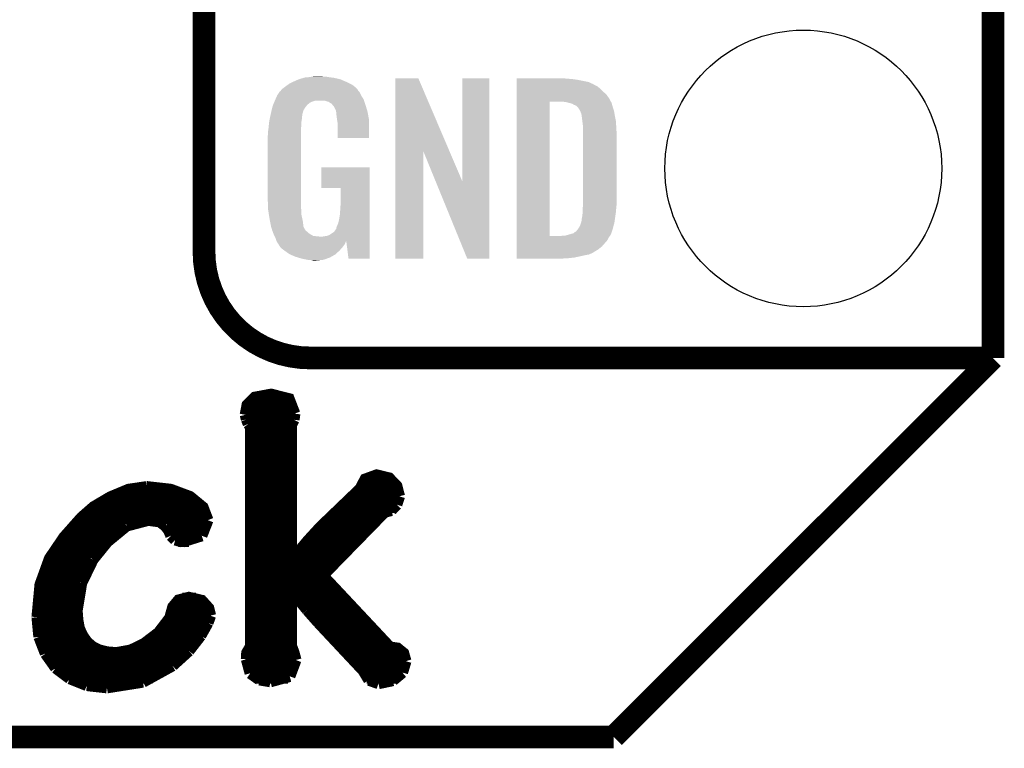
# Model space of a CAD drawing. Extents: x -1.3 to 24.2, y -3.9 to 39.2.
# Tile 9 of 29: x 17.6 to 24.2, y -3.9 to 1. Entities that reach past the tile are written whole.
import ezdxf

# ---------------------------------------------------------------- set-up
doc = ezdxf.new("R2010")
doc.units = 0
doc.layers.get('0').update_dxf_attribs({"linetype": 'CONTINUOUS'})
for name, color, linetype in [('PROXIMITY_24_CLICK_V100_GKO', 5, 'CONTINUOUS'), ('PROXIMITY_24_CLICK_V100_GTO', 14, 'CONTINUOUS'), ('PROXIMITY_24_CLICK_V100_GTS', 12, 'CONTINUOUS')]:
    doc.layers.add(name, color=color, linetype=linetype)

# ---------------------------------------------------------------- blocks, each defined once
blk = doc.blocks.new('ROUND_38')
blk.add_circle((0, 0), 0.9271)

msp = doc.modelspace()

# ---------------------------------------------------------------- linework, layer by layer
at = {"layer": 'PROXIMITY_24_CLICK_V100_GKO', "const_width": 0.1524}
for points in [[(24.13, -1.27), (24.13, 36.83)], [(21.59, -3.81), (24.13, -1.27)], [(-1.27, -3.81), (21.59, -3.81)]]:
    msp.add_lwpolyline(points, dxfattribs=at)
at = {"layer": 'PROXIMITY_24_CLICK_V100_GTO'}
for points, const_width in [([(18.8468, -0.5588), (18.8468, 18.3388)], 0.1524), ([(19.558, -1.27), (24.13, -1.27)], 0.1524), ([(22.84984, -1.27), (23.8506, -1.27)], 0.1524), ([(19.12366, -1.651), (19.13636, -1.58496), (19.18716, -1.53416), (19.29638, -1.51384), (19.41576, -1.54432), (19.45386, -1.64338)], 0.0762), ([(19.13636, -1.58496), (19.4437, -1.58496)], 0.0762), ([(19.12366, -1.651), (19.13128, -1.68148)], 0.0762), ([(19.1262, -1.66116), (19.45132, -1.66116)], 0.0762), ([(19.13128, -1.68148), (19.14398, -1.71196)], 0.0762), ([(19.431, -1.71958), (19.44878, -1.68402)], 0.0762), ([(19.44878, -1.68402), (19.45386, -1.64338)], 0.0762), ([(19.13128, -3.2893), (19.13382, -3.24612), (19.15922, -3.20294), (19.15922, -1.73228)], 0.0762), ([(19.14398, -1.71196), (19.15922, -1.73228)], 0.0762), ([(19.15922, -1.73736), (19.431, -1.73736)], 0.0762), ([(19.431, -2.61874), (19.431, -1.71958)], 0.0762), ([(19.15922, -1.81356), (19.431, -1.81356)], 0.0762), ([(19.15922, -1.88976), (19.431, -1.88976)], 0.0762), ([(19.15922, -1.96596), (19.431, -1.96596)], 0.0762), ([(19.15922, -2.04216), (19.431, -2.04216)], 0.0762), ([(19.431, -2.61874), (19.43608, -2.62128), (19.54276, -2.49428), (19.62658, -2.40284), (19.89328, -2.1463), (19.9263, -2.0828), (20.0025, -2.05486), (20.08632, -2.07518), (20.13712, -2.12852), (20.1549, -2.1971)], 0.0762), ([(17.7292, -3.00736), (17.74952, -2.78892), (17.81302, -2.61366), (17.90954, -2.47142), (18.02638, -2.33934), (18.10766, -2.26822), (18.21942, -2.20218), (18.34134, -2.15138), (18.46326, -2.1336)], 0.0762), ([(18.46326, -2.1336), (18.4658, -2.1336), (18.62328, -2.15138), (18.75282, -2.19964), (18.83918, -2.27076), (18.8722, -2.35712)], 0.0762), ([(19.15922, -2.11836), (19.431, -2.11836)], 0.0762), ([(19.89836, -2.11836), (20.13204, -2.11836)], 0.0762), ([(18.23212, -2.19456), (18.7452, -2.19456)], 0.0762), ([(19.15922, -2.19456), (19.431, -2.19456)], 0.0762), ([(19.84248, -2.19456), (20.1549, -2.19456)], 0.0762), ([(20.13712, -2.25298), (20.1549, -2.1971)], 0.0762), ([(18.10512, -2.27076), (18.83918, -2.27076)], 0.0762), ([(19.15922, -2.27076), (19.431, -2.27076)], 0.0762), ([(19.76374, -2.27076), (20.12696, -2.27076)], 0.0762), ([(20.10156, -2.29108), (20.13712, -2.25298)], 0.0762), ([(19.64182, -2.72796), (20.05584, -2.30378)], 0.0762), ([(20.05584, -2.30378), (20.10156, -2.29108)], 0.0762), ([(18.0213, -2.34696), (18.86966, -2.34696)], 0.0762), ([(18.1991, -2.5019), (18.32864, -2.39522)], 0.0762), ([(18.32864, -2.39522), (18.47342, -2.35712)], 0.0762), ([(18.47342, -2.35712), (18.54962, -2.36728)], 0.0762), ([(18.54962, -2.36728), (18.58772, -2.39522)], 0.0762), ([(18.58772, -2.39522), (18.61058, -2.4257)], 0.0762), ([(18.83156, -2.46126), (18.8722, -2.35712)], 0.0762), ([(19.15922, -2.34696), (19.431, -2.34696)], 0.0762), ([(19.685, -2.34696), (20.01266, -2.34696)], 0.0762), ([(17.95018, -2.42316), (18.28546, -2.42316)], 0.0762), ([(18.60804, -2.42316), (18.85696, -2.42316)], 0.0762), ([(18.61058, -2.4257), (18.62582, -2.46126)], 0.0762), ([(18.62582, -2.46126), (18.65376, -2.4892)], 0.0762), ([(18.70202, -2.5019), (18.83156, -2.46126)], 0.0762), ([(19.15922, -2.42316), (19.431, -2.42316)], 0.0762), ([(19.6088, -2.42316), (19.939, -2.42316)], 0.0762), ([(17.88668, -2.49936), (18.20164, -2.49936)], 0.0762), ([(18.10258, -2.62128), (18.1991, -2.5019)], 0.0762), ([(18.65376, -2.4892), (18.70202, -2.5019)], 0.0762), ([(18.67408, -2.49936), (18.7452, -2.49936)], 0.0762), ([(19.15922, -2.49936), (19.431, -2.49936)], 0.0762), ([(19.54022, -2.49936), (19.86534, -2.49936)], 0.0762), ([(17.83588, -2.57556), (18.1356, -2.57556)], 0.0762), ([(19.15922, -2.57556), (19.431, -2.57556)], 0.0762), ([(19.47418, -2.57556), (19.79168, -2.57556)], 0.0762), ([(17.79524, -2.65176), (18.0848, -2.65176)], 0.0762), ([(18.02638, -2.77876), (18.10258, -2.62128)], 0.0762), ([(19.15922, -2.65176), (19.71548, -2.65176)], 0.0762), ([(17.7673, -2.72796), (18.0467, -2.72796)], 0.0762), ([(19.15922, -2.72796), (19.64182, -2.72796)], 0.0762), ([(19.64182, -2.72796), (20.0914, -3.20802), (20.1422, -3.21564), (20.18284, -3.24866), (20.19808, -3.302)], 0.0762), ([(17.74698, -2.80416), (18.01876, -2.80416)], 0.0762), ([(17.9959, -2.96418), (18.02638, -2.77876)], 0.0762), ([(19.15922, -2.80416), (19.71294, -2.80416)], 0.0762), ([(19.431, -2.83718), (19.43608, -2.83464)], 0.0762), ([(19.431, -3.19786), (19.431, -2.83718)], 0.0762), ([(19.43608, -2.83464), (19.53768, -2.9591)], 0.0762), ([(17.73428, -2.88036), (18.00098, -2.88036)], 0.0762), ([(17.9959, -2.96418), (18.00098, -3.02768), (18.01114, -3.08356), (18.034, -3.13182), (18.06194, -3.17246), (18.10004, -3.20548), (18.14576, -3.22834), (18.1991, -3.24104), (18.26006, -3.24612), (18.35658, -3.22834), (18.44548, -3.18516), (18.542, -3.1115), (18.6182, -3.01244), (18.63852, -2.93878), (18.67662, -2.89306), (18.7452, -2.87528), (18.83156, -2.8956), (18.87728, -2.9464), (18.88998, -2.9972)], 0.0762), ([(18.70202, -2.88036), (18.79346, -2.88036)], 0.0762), ([(19.15922, -2.88036), (19.431, -2.88036)], 0.0762), ([(19.47164, -2.88036), (19.78406, -2.88036)], 0.0762), ([(17.7292, -2.95656), (17.9959, -2.95656)], 0.0762), ([(18.63344, -2.95656), (18.87982, -2.95656)], 0.0762), ([(18.8722, -3.04546), (18.88998, -2.9972)], 0.0762), ([(19.15922, -2.95656), (19.431, -2.95656)], 0.0762), ([(19.53514, -2.95656), (19.85518, -2.95656)], 0.0762), ([(19.53768, -2.9591), (19.61388, -3.04546)], 0.0762), ([(17.7292, -3.00736), (17.7419, -3.13944)], 0.0762), ([(17.7292, -3.03276), (18.00098, -3.03276)], 0.0762), ([(18.6055, -3.03276), (18.87728, -3.03276)], 0.0762), ([(18.82394, -3.13182), (18.8722, -3.04546)], 0.0762), ([(19.15922, -3.03276), (19.431, -3.03276)], 0.0762), ([(19.60118, -3.03276), (19.9263, -3.03276)], 0.0762), ([(19.61388, -3.04546), (19.9136, -3.3655)], 0.0762), ([(17.73682, -3.10896), (18.0213, -3.10896)], 0.0762), ([(18.54454, -3.10896), (18.83918, -3.10896)], 0.0762), ([(18.7452, -3.23342), (18.82394, -3.13182)], 0.0762), ([(19.15922, -3.10896), (19.431, -3.10896)], 0.0762), ([(19.6723, -3.10896), (19.99742, -3.10896)], 0.0762), ([(17.7419, -3.13944), (17.78508, -3.2512)], 0.0762), ([(17.75714, -3.18516), (18.07464, -3.18516)], 0.0762), ([(18.44802, -3.18516), (18.78584, -3.18516)], 0.0762), ([(19.15922, -3.18516), (19.431, -3.18516)], 0.0762), ([(19.431, -3.19786), (19.44878, -3.24612), (19.46148, -3.29438)], 0.0762), ([(19.74342, -3.18516), (20.06854, -3.18516)], 0.0762), ([(17.78508, -3.2512), (17.85366, -3.34772)], 0.0762), ([(17.79016, -3.26136), (18.7198, -3.26136)], 0.0762), ([(18.63598, -3.33248), (18.7452, -3.23342)], 0.0762), ([(19.13128, -3.26136), (19.4564, -3.26136)], 0.0762), ([(19.81454, -3.26136), (20.18792, -3.26136)], 0.0762), ([(18.43786, -3.4417), (18.63598, -3.33248)], 0.0762), ([(19.13128, -3.2893), (19.15668, -3.38328)], 0.0762), ([(19.42084, -3.4036), (19.46148, -3.29438)], 0.0762), ([(20.17522, -3.3782), (20.19808, -3.302)], 0.0762), ([(17.84604, -3.33756), (18.62836, -3.33756)], 0.0762), ([(17.85366, -3.34772), (17.94764, -3.41884)], 0.0762), ([(19.13636, -3.33756), (19.45894, -3.33756)], 0.0762), ([(19.15668, -3.38328), (19.21764, -3.42646)], 0.0762), ([(19.88566, -3.33756), (20.193, -3.33756)], 0.0762), ([(19.9136, -3.3655), (19.9517, -3.429)], 0.0762), ([(20.11172, -3.43154), (20.17522, -3.3782)], 0.0762), ([(17.94002, -3.41376), (18.5039, -3.41376)], 0.0762), ([(17.94764, -3.41884), (18.06194, -3.46456)], 0.0762), ([(18.06194, -3.46456), (18.19656, -3.4798)], 0.0762), ([(18.19656, -3.4798), (18.43786, -3.4417)], 0.0762), ([(19.18716, -3.41376), (19.40814, -3.41376)], 0.0762), ([(19.21764, -3.42646), (19.2913, -3.43916)], 0.0762), ([(19.2913, -3.43916), (19.42084, -3.4036)], 0.0762), ([(19.93646, -3.41376), (20.1422, -3.41376)], 0.0762), ([(19.9517, -3.429), (20.0152, -3.45186)], 0.0762), ([(20.0152, -3.45186), (20.11172, -3.43154)], 0.0762)]:
    msp.add_lwpolyline(points, dxfattribs=dict(at, const_width=const_width))
at = {"layer": 'PROXIMITY_24_CLICK_V100_GTO', "const_width": 0.1524}
msp.add_lwpolyline([(18.8468, -0.5588, 0.4142136), (19.558, -1.27)], format="xyb", dxfattribs=at)
at = {"layer": 'PROXIMITY_24_CLICK_V100_GTO'}
for points in [[(19.45132, 0.5842), (19.47418, 0.59436), (19.790228, 0.5842), (19.767004, 0.59436)], [(19.47418, 0.59436), (19.481794, 0.596898), (19.767004, 0.59436), (19.761202, 0.596898)], [(19.481794, 0.596898), (19.49704, 0.60198), (19.761202, 0.596898), (19.739606, 0.60198)], [(19.49704, 0.60198), (19.513974, 0.60706), (19.739606, 0.60198), (19.718018, 0.60706)], [(19.513974, 0.60706), (19.522442, 0.6096), (19.718018, 0.60706), (19.69897, 0.6096)], [(19.522442, 0.6096), (19.55292, 0.61214), (19.69897, 0.6096), (19.67992, 0.61214)], [(19.55292, 0.61214), (19.56816, 0.61468), (19.67992, 0.61214), (19.664682, 0.61468)], [(19.56816, 0.61468), (19.583402, 0.61722), (19.646902, 0.61468), (19.636742, 0.61722)], [(20.126974, 0.116718), (20.126982, 0.604504), (20.489968, 0.116718), (20.281904, 0.604504)], [(20.126982, 0.604504), (20.126984, 0.60452), (20.281904, 0.604504), (20.126984, 0.60452)], [(20.57654, -0.086242), (20.576562, 0.604496), (20.756866, -0.086242), (20.75688, 0.604496)], [(20.576562, 0.604496), (20.576564, 0.60452), (20.75688, 0.604496), (20.576564, 0.60452)], [(20.939782, 0.60198), (20.939784, 0.60452), (21.27504, 0.60198), (21.24964, 0.60452)], [(20.939782, 0.59944), (20.939782, 0.60198), (21.30806, 0.59944), (21.27504, 0.60198)], [(20.939782, 0.59436), (20.939782, 0.59944), (21.346158, 0.59436), (21.30806, 0.59944)], [(20.939782, 0.579118), (20.939782, 0.59436), (21.422362, 0.579118), (21.346158, 0.59436)], [(19.361912, 0.523242), (19.36496, 0.528316), (19.878042, 0.523242), (19.875502, 0.528316)], [(19.36496, 0.528316), (19.364964, 0.528322), (19.875502, 0.528316), (19.875498, 0.528322)], [(19.364964, 0.528322), (19.38782, 0.5461), (19.875498, 0.528322), (19.85772, 0.5461)], [(19.38782, 0.5461), (19.387822, 0.546102), (19.85772, 0.5461), (19.857718, 0.546102)], [(19.387822, 0.546102), (19.405282, 0.5588), (19.857718, 0.546102), (19.842476, 0.5588)], [(19.405282, 0.5588), (19.415762, 0.56642), (19.842476, 0.5588), (19.827238, 0.56642)], [(19.415762, 0.56642), (19.44116, 0.57912), (19.827238, 0.56642), (19.80184, 0.57912)], [(19.44116, 0.57912), (19.45132, 0.5842), (19.80184, 0.57912), (19.790228, 0.5842)], [(20.939782, 0.563878), (20.939782, 0.579118), (21.455378, 0.563878), (21.422362, 0.579118)], [(20.939782, 0.561338), (20.939782, 0.563878), (21.457924, 0.561338), (21.455378, 0.563878)], [(20.939782, 0.54864), (20.939782, 0.561338), (21.483318, 0.54864), (21.457924, 0.561338)], [(20.939782, 0.533402), (20.939782, 0.54864), (21.5011, 0.533402), (21.483318, 0.54864)], [(20.939782, 0.51562), (20.939782, 0.533402), (21.51888, 0.51562), (21.5011, 0.533402)], [(19.321512, 0.45466), (19.324722, 0.462282), (19.918682, 0.45466), (19.91614, 0.462282)], [(19.324722, 0.462282), (19.32686, 0.46736), (19.91614, 0.462282), (19.91291, 0.46736)], [(19.32686, 0.46736), (19.33702, 0.49022), (19.91291, 0.46736), (19.898362, 0.49022)], [(19.33702, 0.49022), (19.337022, 0.490222), (19.898362, 0.49022), (19.898362, 0.490222)], [(19.337022, 0.490222), (19.352256, 0.513076), (19.898362, 0.490222), (19.888202, 0.513076)], [(19.352256, 0.513076), (19.35226, 0.513082), (19.888202, 0.513076), (19.888198, 0.513082)], [(19.35226, 0.513082), (19.352284, 0.51562), (19.888198, 0.513082), (19.88566, 0.51562)], [(19.352284, 0.51562), (19.357342, 0.51563), (19.88566, 0.51562), (19.88565, 0.51563)], [(19.357342, 0.51563), (19.361912, 0.523242), (19.88565, 0.51563), (19.878042, 0.523242)], [(20.93978, 0.495298), (20.939782, 0.51562), (21.54174, 0.495298), (21.51888, 0.51562)], [(20.93978, 0.4699), (20.93978, 0.495298), (21.55952, 0.4699), (21.54174, 0.495298)], [(20.93978, 0.44704), (20.93978, 0.4699), (21.57199, 0.44704), (21.55952, 0.4699)], [(19.299282, 0.388622), (19.30412, 0.408938), (19.512278, 0.388622), (19.52498, 0.408938)], [(19.30412, 0.408938), (19.306542, 0.419102), (19.52498, 0.408938), (19.533108, 0.419102)], [(19.306542, 0.419102), (19.307608, 0.421638), (19.533108, 0.419102), (19.535138, 0.421638)], [(19.307608, 0.421638), (19.314026, 0.436878), (19.535138, 0.421638), (19.550378, 0.436878)], [(19.314026, 0.436878), (19.317234, 0.4445), (19.550378, 0.436878), (19.563078, 0.4445)], [(19.317234, 0.4445), (19.321512, 0.454658), (19.563078, 0.4445), (19.591018, 0.454658)], [(19.321512, 0.454658), (19.321512, 0.45466), (19.591018, 0.454658), (19.654516, 0.45466)], [(19.669762, 0.44958), (19.654516, 0.45466), (19.920374, 0.44958), (19.918682, 0.45466)], [(19.67992, 0.447042), (19.669762, 0.44958), (19.92122, 0.447042), (19.920374, 0.44958)], [(19.695158, 0.436882), (19.67992, 0.447042), (19.924608, 0.436882), (19.92122, 0.447042)], [(19.700236, 0.434342), (19.695158, 0.436882), (19.925454, 0.434342), (19.924608, 0.436882)], [(19.708948, 0.42418), (19.700236, 0.434342), (19.92884, 0.42418), (19.925454, 0.434342)], [(19.71548, 0.416558), (19.708948, 0.42418), (19.931082, 0.416558), (19.92884, 0.42418)], [(19.72564, 0.396242), (19.71548, 0.416558), (19.937058, 0.396242), (19.931082, 0.416558)], [(19.730716, 0.388626), (19.72564, 0.396242), (19.939298, 0.388626), (19.937058, 0.396242)], [(20.939762, -0.452098), (20.93978, 0.447038), (21.160742, -0.452098), (21.160762, 0.447038)], [(20.93978, 0.447038), (20.93978, 0.44704), (21.160762, 0.447038), (21.252178, 0.44704)], [(21.272502, 0.4445), (21.252178, 0.44704), (21.573376, 0.4445), (21.57199, 0.44704)], [(21.28139, 0.44196), (21.272502, 0.4445), (21.57476, 0.44196), (21.573376, 0.4445)], [(21.290278, 0.43942), (21.28139, 0.44196), (21.576032, 0.43942), (21.57476, 0.44196)], [(21.302982, 0.436878), (21.290278, 0.43942), (21.577302, 0.436878), (21.576032, 0.43942)], [(21.315684, 0.431798), (21.302982, 0.436878), (21.578572, 0.431798), (21.577302, 0.436878)], [(21.323302, 0.42672), (21.315684, 0.431798), (21.57984, 0.42672), (21.578572, 0.431798)], [(21.328384, 0.42418), (21.323302, 0.42672), (21.580566, 0.42418), (21.57984, 0.42672)], [(21.330924, 0.424178), (21.328384, 0.42418), (21.580568, 0.424178), (21.580566, 0.42418)], [(21.34108, 0.419098), (21.330924, 0.424178), (21.582018, 0.419098), (21.580568, 0.424178)], [(21.351238, 0.40894), (21.34108, 0.419098), (21.58492, 0.40894), (21.582018, 0.419098)], [(21.35124, 0.408938), (21.351238, 0.40894), (21.584922, 0.408938), (21.58492, 0.40894)], [(21.363938, 0.38862), (21.35124, 0.408938), (21.591694, 0.38862), (21.584922, 0.408938)], [(19.28368, 0.3175), (19.286352, 0.330198), (19.500002, 0.3175), (19.50212, 0.330198)], [(19.286352, 0.330198), (19.289026, 0.342898), (19.50212, 0.330198), (19.50212, 0.342898)], [(19.289026, 0.342898), (19.291164, 0.353058), (19.50212, 0.342898), (19.50466, 0.353058)], [(19.291164, 0.353058), (19.29277, 0.360678), (19.50466, 0.353058), (19.50466, 0.360678)], [(19.29277, 0.360678), (19.29384, 0.36576), (19.50466, 0.360678), (19.506044, 0.36576)], [(19.29384, 0.36576), (19.299282, 0.388622), (19.506044, 0.36576), (19.512278, 0.388622)], [(19.73072, 0.381004), (19.730716, 0.388626), (19.94154, 0.381004), (19.939298, 0.388626)], [(19.730722, 0.381002), (19.73072, 0.381004), (19.94154, 0.381002), (19.94154, 0.381004)], [(19.733258, 0.375924), (19.730722, 0.381002), (19.942508, 0.375924), (19.94154, 0.381002)], [(19.73326, 0.360682), (19.733258, 0.375924), (19.945412, 0.360682), (19.942508, 0.375924)], [(19.7358, 0.34036), (19.73326, 0.360682), (19.949282, 0.34036), (19.945412, 0.360682)], [(19.737756, 0.327658), (19.7358, 0.34036), (19.9517, 0.327658), (19.949282, 0.34036)], [(21.36521, 0.38608), (21.363938, 0.38862), (21.59254, 0.38608), (21.591694, 0.38862)], [(21.36902, 0.378458), (21.36521, 0.38608), (21.593812, 0.378458), (21.59254, 0.38608)], [(21.37156, 0.37084), (21.36902, 0.378458), (21.59508, 0.37084), (21.593812, 0.378458)], [(21.3741, 0.365756), (21.37156, 0.37084), (21.595928, 0.365756), (21.59508, 0.37084)], [(21.3741, 0.363218), (21.3741, 0.365756), (21.596352, 0.363218), (21.595928, 0.365756)], [(21.37537, 0.3556), (21.3741, 0.363218), (21.59762, 0.3556), (21.596352, 0.363218)], [(21.37664, 0.34798), (21.37537, 0.3556), (21.599144, 0.34798), (21.59762, 0.3556)], [(21.38045, 0.3175), (21.37664, 0.34798), (21.60524, 0.3175), (21.599144, 0.34798)], [(19.27606, 0.25146), (19.2786, 0.26924), (19.49704, 0.25146), (19.49704, 0.26924)], [(19.2786, 0.26924), (19.279134, 0.274318), (19.49704, 0.26924), (19.49704, 0.274318)], [(19.279134, 0.274318), (19.28154, 0.29718), (19.49704, 0.274318), (19.49958, 0.29718)], [(19.28154, 0.29718), (19.283412, 0.314958), (19.49958, 0.29718), (19.49958, 0.314958)], [(19.283412, 0.314958), (19.28368, 0.3175), (19.49958, 0.314958), (19.500002, 0.3175)], [(19.74088, 0.307342), (19.737756, 0.327658), (19.951696, 0.307342), (19.9517, 0.327658)], [(19.74088, 0.203224), (19.74088, 0.307342), (19.951676, 0.203224), (19.951696, 0.307342)], [(21.38426, 0.287018), (21.38045, 0.3175), (21.607034, 0.287018), (21.60524, 0.3175)], [(21.38426, 0.27432), (21.38426, 0.287018), (21.60778, 0.27432), (21.607034, 0.287018)], [(21.38426, 0.228602), (21.38426, 0.27432), (21.61032, 0.228602), (21.60778, 0.27432)], [(19.27352, 0.218442), (19.27606, 0.233682), (19.49704, 0.218442), (19.49704, 0.233682)], [(19.27352, -0.20574), (19.27352, 0.218442), (19.49704, -0.20574), (19.49704, 0.218442)], [(19.27606, 0.233682), (19.27606, 0.25146), (19.49704, 0.233682), (19.49704, 0.25146)], [(19.951676, 0.2032), (19.74088, 0.203224), (19.951676, 0.2032), (19.951676, 0.203224)], [(21.38426, -0.23622), (21.38426, 0.228602), (21.61032, -0.23622), (21.61032, 0.228602)], [(20.12696, -0.604496), (20.126974, 0.116718), (20.314896, -0.604496), (20.31492, 0.116718)], [(20.397834, -0.086242), (20.31492, 0.116718), (20.57654, -0.086242), (20.489968, 0.116718)], [(19.63166, -0.132056), (19.631682, 0.007596), (19.956774, -0.132056), (19.95678, 0.007596)], [(19.631682, 0.007596), (19.631684, 0.00762), (19.95678, 0.007596), (19.631684, 0.00762)], [(20.609556, -0.604504), (20.397834, -0.086242), (20.756856, -0.604504), (20.756866, -0.086242)], [(19.761176, -0.13208), (19.63166, -0.132056), (19.956774, -0.13208), (19.956774, -0.132056)], [(19.7612, -0.243842), (19.761176, -0.13208), (19.95677, -0.243842), (19.956774, -0.13208)], [(19.275788, -0.26924), (19.27352, -0.20574), (19.49704, -0.26924), (19.49704, -0.20574)], [(19.75866, -0.28194), (19.7612, -0.243842), (19.956768, -0.28194), (19.95677, -0.243842)], [(21.38172, -0.279398), (21.383336, -0.26162), (21.606298, -0.279398), (21.60778, -0.26162)], [(21.383336, -0.26162), (21.38426, -0.25146), (21.60778, -0.26162), (21.608796, -0.25146)], [(21.38426, -0.25146), (21.38426, -0.23622), (21.608796, -0.25146), (21.61032, -0.23622)], [(19.27606, -0.276858), (19.275788, -0.26924), (19.497994, -0.276858), (19.49704, -0.26924)], [(19.278094, -0.289562), (19.27606, -0.276858), (19.49958, -0.289562), (19.497994, -0.276858)], [(19.281752, -0.312422), (19.278094, -0.289562), (19.49958, -0.312422), (19.49958, -0.289562)], [(19.285408, -0.33528), (19.281752, -0.312422), (19.50466, -0.33528), (19.49958, -0.312422)], [(19.75104, -0.3429), (19.75612, -0.31496), (19.956766, -0.3429), (19.956766, -0.31496)], [(19.75612, -0.31496), (19.75866, -0.28194), (19.956766, -0.31496), (19.956768, -0.28194)], [(21.37664, -0.335282), (21.37918, -0.322578), (21.59907, -0.335282), (21.600886, -0.322578)], [(21.37918, -0.322578), (21.38172, -0.30226), (21.600886, -0.322578), (21.603788, -0.30226)], [(21.38172, -0.2921), (21.38172, -0.279398), (21.60524, -0.2921), (21.606298, -0.279398)], [(21.38172, -0.30226), (21.38172, -0.2921), (21.603788, -0.30226), (21.60524, -0.2921)], [(19.28622, -0.34036), (19.285408, -0.33528), (19.505676, -0.34036), (19.50466, -0.33528)], [(19.290284, -0.36068), (19.28622, -0.34036), (19.50974, -0.36068), (19.505676, -0.34036)], [(19.295874, -0.388622), (19.290284, -0.36068), (19.512282, -0.388622), (19.50974, -0.36068)], [(19.29638, -0.391162), (19.295874, -0.388622), (19.513554, -0.391162), (19.512282, -0.388622)], [(19.301714, -0.408938), (19.29638, -0.391162), (19.522442, -0.408938), (19.513554, -0.391162)], [(19.733262, -0.396236), (19.73834, -0.38354), (19.956764, -0.396236), (19.956764, -0.38354)], [(19.73834, -0.38354), (19.74596, -0.365758), (19.956764, -0.38354), (19.956764, -0.365758)], [(19.74596, -0.365758), (19.75104, -0.3429), (19.956764, -0.365758), (19.956766, -0.3429)], [(21.354414, -0.40132), (21.363938, -0.386084), (21.58492, -0.40132), (21.588982, -0.386084)], [(21.363938, -0.386084), (21.371558, -0.363222), (21.588982, -0.386084), (21.59508, -0.363222)], [(21.371558, -0.363222), (21.374098, -0.355602), (21.59508, -0.363222), (21.596168, -0.355602)], [(21.374098, -0.355602), (21.3741, -0.353064), (21.596168, -0.355602), (21.59653, -0.353064)], [(21.3741, -0.353064), (21.376638, -0.345442), (21.59653, -0.353064), (21.597618, -0.345442)], [(21.376638, -0.345442), (21.37664, -0.335282), (21.597618, -0.345442), (21.59907, -0.335282)], [(19.302478, -0.411484), (19.301714, -0.408938), (19.524982, -0.411484), (19.522442, -0.408938)], [(19.304, -0.416558), (19.302478, -0.411484), (19.527524, -0.416558), (19.524982, -0.411484)], [(19.304, -0.416562), (19.304, -0.416558), (19.52753, -0.416562), (19.527524, -0.416558)], [(19.306858, -0.424182), (19.304, -0.416562), (19.53768, -0.424182), (19.52753, -0.416562)], [(19.309716, -0.4318), (19.306858, -0.424182), (19.5453, -0.4318), (19.53768, -0.424182)], [(19.31162, -0.43688), (19.309716, -0.4318), (19.552922, -0.43688), (19.5453, -0.4318)], [(19.313798, -0.441958), (19.31162, -0.43688), (19.560538, -0.441958), (19.552922, -0.43688)], [(19.318152, -0.45212), (19.313798, -0.441958), (19.578324, -0.45212), (19.560538, -0.441958)], [(19.31924, -0.45466), (19.318152, -0.45212), (19.60118, -0.45466), (19.578324, -0.45212)], [(19.32051, -0.4572), (19.31924, -0.45466), (19.626578, -0.4572), (19.60118, -0.45466)], [(19.32686, -0.4699), (19.32051, -0.4572), (19.95676, -0.4699), (19.95676, -0.4572)], [(19.639282, -0.4572), (19.65198, -0.45466), (19.95676, -0.4572), (19.95676, -0.45466)], [(19.65198, -0.45466), (19.669762, -0.452118), (19.95676, -0.45466), (19.95676, -0.452118)], [(19.669762, -0.452118), (19.685004, -0.447038), (19.95676, -0.452118), (19.956762, -0.447038)], [(19.685004, -0.447038), (19.70024, -0.43688), (19.956762, -0.447038), (19.956762, -0.43688)], [(19.70024, -0.43688), (19.718022, -0.424178), (19.956762, -0.43688), (19.956762, -0.424178)], [(19.718022, -0.424178), (19.730722, -0.406398), (19.956762, -0.424178), (19.956762, -0.406398)], [(19.730722, -0.406398), (19.73326, -0.403856), (19.956762, -0.406398), (19.956762, -0.403856)], [(19.73326, -0.403856), (19.733262, -0.396236), (19.956762, -0.403856), (19.956764, -0.396236)], [(20.939762, -0.45212), (20.939762, -0.452098), (21.239478, -0.45212), (21.160742, -0.452098)], [(20.939762, -0.462282), (20.939762, -0.45212), (21.556978, -0.462282), (21.565106, -0.45212)], [(21.239478, -0.45212), (21.254718, -0.44958), (21.565106, -0.45212), (21.567138, -0.44958)], [(21.267418, -0.44958), (21.267424, -0.449578), (21.567138, -0.44958), (21.56714, -0.449578)], [(21.267424, -0.449578), (21.320758, -0.434342), (21.56714, -0.449578), (21.574758, -0.434342)], [(21.320758, -0.434342), (21.32076, -0.43434), (21.574758, -0.434342), (21.57476, -0.43434)], [(21.32076, -0.43434), (21.333454, -0.424184), (21.57476, -0.43434), (21.577884, -0.424184)], [(21.333454, -0.424184), (21.335994, -0.42418), (21.577884, -0.424184), (21.577886, -0.42418)], [(21.335994, -0.42418), (21.338542, -0.421638), (21.577886, -0.42418), (21.578668, -0.421638)], [(21.338542, -0.421638), (21.35124, -0.4064), (21.578668, -0.421638), (21.583356, -0.4064)], [(21.35124, -0.4064), (21.354414, -0.40132), (21.583356, -0.4064), (21.58492, -0.40132)], [(19.33194, -0.485138), (19.32686, -0.4699), (19.95676, -0.485138), (19.95676, -0.4699)], [(19.332708, -0.486674), (19.33194, -0.485138), (19.95676, -0.486674), (19.95676, -0.485138)], [(19.33271, -0.486676), (19.332708, -0.486674), (19.7993, -0.486676), (19.79932, -0.486674)], [(19.333214, -0.487686), (19.33271, -0.486676), (19.799294, -0.487686), (19.7993, -0.486676)], [(19.334484, -0.490224), (19.333214, -0.487686), (19.796758, -0.490224), (19.799294, -0.487686)], [(19.33702, -0.495298), (19.334484, -0.490224), (19.794582, -0.495298), (19.796758, -0.490224)], [(19.345486, -0.507998), (19.33702, -0.495298), (19.789138, -0.507998), (19.794582, -0.495298)], [(19.34718, -0.51054), (19.345486, -0.507998), (19.78723, -0.51054), (19.789138, -0.507998)], [(19.349714, -0.513074), (19.34718, -0.51054), (19.78533, -0.513074), (19.78723, -0.51054)], [(19.34972, -0.515618), (19.349714, -0.513074), (19.783424, -0.515618), (19.78533, -0.513074)], [(19.358792, -0.52832), (19.34972, -0.515618), (19.7739, -0.52832), (19.783424, -0.515618)], [(19.814538, -0.604498), (19.79932, -0.486674), (19.956756, -0.604498), (19.95676, -0.486674)], [(20.93976, -0.523242), (20.939762, -0.482598), (21.511258, -0.523242), (21.54682, -0.482598)], [(20.93976, -0.543562), (20.93976, -0.523242), (21.485858, -0.543562), (21.511258, -0.523242)], [(20.939762, -0.482598), (20.939762, -0.462282), (21.54682, -0.482598), (21.556978, -0.462282)], [(19.362418, -0.533398), (19.358792, -0.52832), (19.769386, -0.533398), (19.7739, -0.52832)], [(19.38274, -0.54864), (19.362418, -0.533398), (19.755836, -0.54864), (19.769386, -0.533398)], [(19.386298, -0.55118), (19.38274, -0.54864), (19.75358, -0.55118), (19.755836, -0.54864)], [(19.418298, -0.574038), (19.386298, -0.55118), (19.728436, -0.574038), (19.75358, -0.55118)], [(19.424114, -0.576582), (19.418298, -0.574038), (19.725638, -0.576582), (19.728436, -0.574038)], [(19.458938, -0.59182), (19.424114, -0.576582), (19.698968, -0.59182), (19.725638, -0.576582)], [(19.476212, -0.5969), (19.458938, -0.59182), (19.690078, -0.5969), (19.698968, -0.59182)], [(20.93976, -0.561342), (20.93976, -0.543562), (21.455378, -0.561342), (21.485858, -0.543562)], [(20.93976, -0.563882), (20.93976, -0.561342), (21.452836, -0.563882), (21.455378, -0.561342)], [(20.93976, -0.56896), (20.93976, -0.563882), (21.44268, -0.56896), (21.452836, -0.563882)], [(20.93976, -0.57658), (20.93976, -0.56896), (21.424898, -0.57658), (21.44268, -0.56896)], [(20.93976, -0.58166), (20.93976, -0.57658), (21.39696, -0.58166), (21.424898, -0.57658)], [(20.93976, -0.58928), (20.93976, -0.58166), (21.36394, -0.58928), (21.39696, -0.58166)], [(20.93976, -0.5969), (20.93976, -0.58928), (21.328378, -0.5969), (21.36394, -0.58928)], [(19.50212, -0.60452), (19.476212, -0.5969), (19.668488, -0.60452), (19.690078, -0.5969)], [(19.53768, -0.61214), (19.50212, -0.60452), (19.646898, -0.61214), (19.668488, -0.60452)], [(19.552918, -0.61468), (19.53768, -0.61214), (19.6215, -0.61468), (19.646898, -0.61214)], [(19.578318, -0.61722), (19.568158, -0.61468), (19.596102, -0.61722), (19.6215, -0.61468)], [(19.956756, -0.60452), (19.814538, -0.604498), (19.956756, -0.60452), (19.956756, -0.604498)], [(20.314896, -0.60452), (20.12696, -0.604496), (20.314896, -0.60452), (20.314896, -0.604496)], [(20.756856, -0.60452), (20.609556, -0.604504), (20.756856, -0.60452), (20.756856, -0.604504)], [(20.93976, -0.60198), (20.93976, -0.5969), (21.28266, -0.60198), (21.328378, -0.5969)], [(20.93976, -0.604496), (20.93976, -0.60198), (21.234856, -0.604496), (21.28266, -0.60198)], [(21.234402, -0.60452), (20.93976, -0.604496), (21.234402, -0.60452), (21.234856, -0.604496)]]:
    msp.add_solid(points, dxfattribs=at)

# ---------------------------------------------------------------- block references
at = {"layer": 'PROXIMITY_24_CLICK_V100_GTS'}
msp.add_blockref('ROUND_38', (22.86, 0), dxfattribs=at)

doc.saveas('drawing.dxf')
